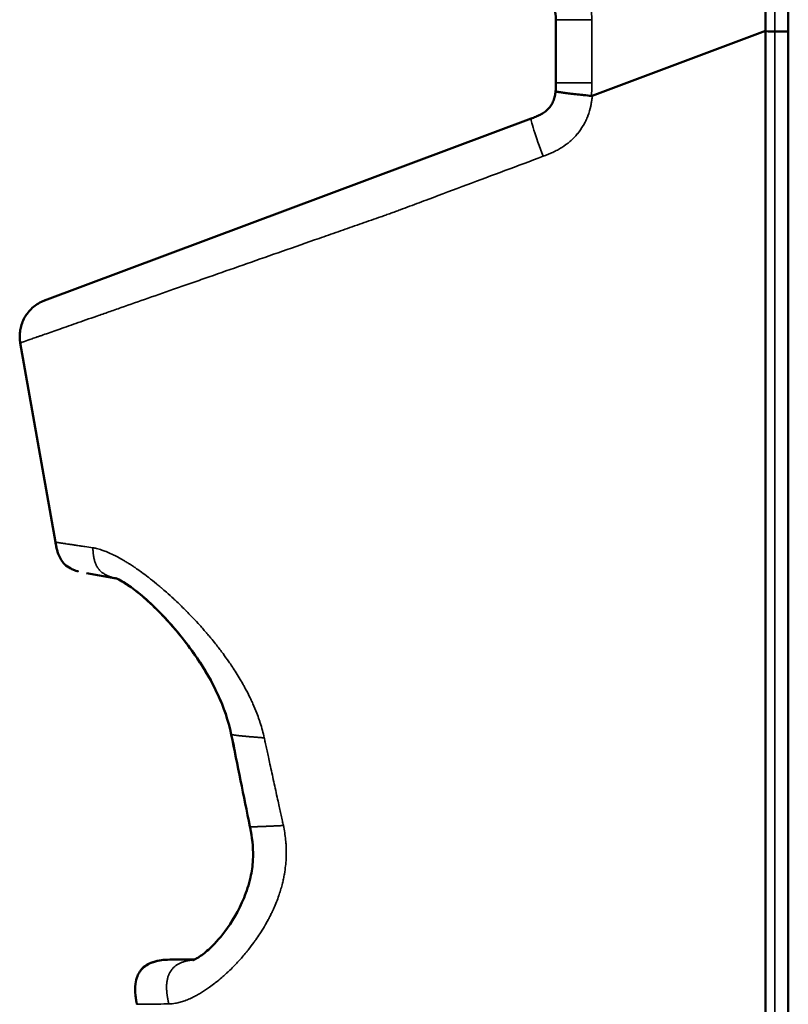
# Model space of a CAD drawing. Header units: millimetres. Extents: x -1904 to -581, y -1544 to 806.
# Tile 19 of 33: x -985 to -581, y -1178 to -661. Entities that reach past the tile are written whole.
import ezdxf

# ---------------------------------------------------------------- set-up
doc = ezdxf.new("R2010")
doc.units = ezdxf.units.MM
doc.layers.add('Visible (ANSI)', color=7, linetype='Continuous', lineweight=50)
doc.layers.add('Visible Narrow (ANSI)', color=7, linetype='Continuous', lineweight=35)

msp = doc.modelspace()

# ---------------------------------------------------------------- linework, layer by layer
at = {"layer": 'Visible (ANSI)'}
for p, q in [((-593.122, -667.32), (-593.122, -31.074)), ((-581.122, -31.074), (-581.122, -667.451)), ((-703.122, -694.442), (-703.122, -661.281)), ((-593.122, -667.189), (-684.026, -701.177)), ((-593.122, -1511.068), (-593.122, -667.32)), ((-581.122, -667.451), (-588.122, -667.451)), ((-581.122, -667.451), (-581.122, -1511.33)), ((-971.542, -808.674), (-716.118, -713.175)), ((-971.542, -808.674), (-971.145, -808.526)), ((-984.234, -830.881), (-984.234, -830.881)), ((-984.234, -830.881), (-965.792, -935.47)), ((-933.952, -954.446), (-949.564, -951.693)), ((-903.336, -1154.5), (-892.897, -1154.5))]:
    msp.add_line(p, q, dxfattribs=at)
for centre, major_axis, ratio, start_param, end_param in [((-588.122, -667.32), (5, 0), 0.0261859, 3.1415926, 4.712389), ((-960.977, -826.077), (-2.802, 7.493), 0.9999937, 5.0952223, 5.0952276)]:
    msp.add_ellipse(centre, major_axis=major_axis, ratio=ratio, start_param=start_param, end_param=end_param, dxfattribs=at)
for points, knots in [([(-703.122, -661.281), (-703.122, -659.326), (-703.416, -657.27), (-704.048, -655.267), (-704.651, -653.353), (-705.563, -651.489), (-706.739, -649.81), (-707.915, -648.13), (-709.354, -646.636), (-710.947, -645.414), (-712.613, -644.135), (-714.444, -643.156), (-716.282, -642.487)], [3.1415927, 3.1415927, 3.1415927, 3.1415927, 3.4539673, 3.4539673, 3.4539673, 3.7524576, 3.7524576, 3.7524576, 4.0509481, 4.0509481, 4.0509481, 4.3633231, 4.3633231, 4.3633231, 4.3633231]), ([(-703.271, -698.823), (-703.201, -698.098), (-703.162, -697.369), (-703.143, -696.639), (-703.123, -695.908), (-703.122, -695.175), (-703.122, -694.442)], [0.0207612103, 0.0207612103, 0.0207612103, 0.0207612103, 0.0229745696, 0.0229745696, 0.0229745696, 0.025187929, 0.025187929, 0.025187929, 0.025187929]), ([(-716.118, -713.175), (-715.305, -712.872), (-714.494, -712.567), (-713.697, -712.235), (-712.899, -711.902), (-712.115, -711.543), (-711.352, -711.139), (-710.589, -710.735), (-709.844, -710.285), (-709.142, -709.784), (-708.792, -709.534), (-708.451, -709.271), (-708.122, -708.993), (-707.793, -708.715), (-707.474, -708.421), (-707.173, -708.115), (-706.57, -707.503), (-706.036, -706.842), (-705.574, -706.127), (-705.112, -705.411), (-704.72, -704.634), (-704.406, -703.839), (-704.092, -703.043), (-703.851, -702.223), (-703.666, -701.384), (-703.481, -700.545), (-703.354, -699.686), (-703.271, -698.823)], [0, 0, 0, 0, 0.002599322, 0.002599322, 0.002599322, 0.005198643, 0.005198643, 0.005198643, 0.007797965, 0.007797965, 0.007797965, 0.009097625, 0.009097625, 0.009097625, 0.010397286, 0.010397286, 0.010397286, 0.012996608, 0.012996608, 0.012996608, 0.015595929, 0.015595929, 0.015595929, 0.018195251, 0.018195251, 0.018195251, 0.020794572, 0.020794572, 0.020794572, 0.020794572]), ([(-684.532, -701.249), (-685.798, -701.125), (-687.037, -701), (-688.249, -700.873), (-688.855, -700.81), (-689.454, -700.747), (-690.047, -700.683), (-690.639, -700.62), (-691.228, -700.555), (-691.799, -700.492), (-692.94, -700.365), (-694.018, -700.242), (-695.033, -700.121), (-695.54, -700.061), (-696.031, -700.001), (-696.507, -699.942), (-696.982, -699.884), (-697.436, -699.826), (-697.866, -699.77), (-698.725, -699.659), (-699.492, -699.555), (-700.166, -699.457), (-700.503, -699.408), (-700.818, -699.36), (-701.104, -699.315), (-701.39, -699.27), (-701.648, -699.227), (-701.878, -699.187), (-702.338, -699.106), (-702.687, -699.035), (-702.922, -698.974), (-703.04, -698.943), (-703.128, -698.915), (-703.186, -698.89), (-703.216, -698.877), (-703.237, -698.865), (-703.251, -698.854), (-703.258, -698.849), (-703.263, -698.843), (-703.267, -698.838), (-703.27, -698.833), (-703.271, -698.828), (-703.271, -698.823)], [0.000000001, 0.000000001, 0.000000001, 0.000000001, 0.003767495, 0.003767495, 0.003767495, 0.005651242, 0.005651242, 0.005651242, 0.007534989, 0.007534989, 0.007534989, 0.011302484, 0.011302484, 0.011302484, 0.013186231, 0.013186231, 0.013186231, 0.015069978, 0.015069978, 0.015069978, 0.018837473, 0.018837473, 0.018837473, 0.02072122, 0.02072122, 0.02072122, 0.022604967, 0.022604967, 0.022604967, 0.026372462, 0.026372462, 0.026372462, 0.028256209, 0.028256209, 0.028256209, 0.029198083, 0.029198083, 0.029198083, 0.02966902, 0.02966902, 0.02966902, 0.030139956, 0.030139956, 0.030139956, 0.030139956]), ([(-684.532, -701.249), (-684.448, -701.257), (-684.365, -701.255), (-684.194, -701.231), (-684.108, -701.208), (-684.026, -701.177)], [-0.05187344, -0.05187344, -0.05187344, -0.05187344, -0.026583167, -0.026583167, -0.000000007, -0.000000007, -0.000000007, -0.000000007]), ([(-984.234, -830.881), (-984.234, -830.881), (-984.234, -830.881), (-984.234, -830.881), (-984.234, -830.88), (-984.235, -830.874), (-984.236, -830.867), (-984.239, -830.852), (-984.24, -830.843), (-984.25, -830.787), (-984.258, -830.74), (-984.276, -830.631), (-984.286, -830.569), (-984.316, -830.381), (-984.334, -830.255), (-984.386, -829.879), (-984.416, -829.628), (-984.49, -828.875), (-984.521, -828.372), (-984.554, -826.907), (-984.507, -825.94), (-984.351, -824.667), (-984.305, -824.35), (-984.233, -823.93), (-984.214, -823.825), (-983.796, -821.596), (-983.039, -819.512), (-980.923, -815.737), (-979.534, -813.999), (-976.313, -811.098), (-974.44, -809.897), (-972.3, -808.975), (-972.15, -808.912), (-971.923, -808.821), (-971.847, -808.791), (-971.733, -808.747), (-971.694, -808.732), (-971.628, -808.707), (-971.599, -808.696), (-971.564, -808.683), (-971.558, -808.681), (-971.548, -808.677), (-971.545, -808.676), (-971.542, -808.675), (-971.542, -808.675), (-971.542, -808.675), (-971.542, -808.675), (-971.542, -808.674), (-971.542, -808.674), (-971.542, -808.674), (-971.542, -808.674), (-971.542, -808.674)], [0.0000041, 0.0000041, 0.0000041, 0.0000041, 0.0000187, 0.0000187, 0.0000812, 0.0000812, 0.0020812, 0.0020812, 0.0047541, 0.0047541, 0.0190101, 0.0190101, 0.0380182, 0.0380182, 0.0760217, 0.0760217, 0.1519286, 0.1519286, 0.3029472, 0.3029472, 0.5916584, 0.5916584, 0.687681, 0.687681, 0.7196806, 0.7196806, 1.3678886, 1.3678886, 2.0180645, 2.0180645, 2.6681694, 2.6681694, 2.7171237, 2.7171237, 2.7416142, 2.7416142, 2.7538612, 2.7538612, 2.7630464, 2.7630464, 2.7650463, 2.7650463, 2.7660463, 2.7660463, 2.7660619, 2.7660619, 2.7661059, 2.7661059, 2.7661687, 2.7661687, 2.7704051, 2.7704051, 2.7704051, 2.7704051]), ([(-965.792, -935.47), (-965.792, -935.47), (-965.792, -935.47), (-965.792, -935.47), (-965.792, -935.47), (-965.792, -935.47), (-965.792, -935.47), (-965.792, -935.47), (-965.792, -935.47), (-965.792, -935.47), (-965.792, -935.47), (-965.792, -935.47), (-965.792, -935.47), (-965.792, -935.47), (-965.792, -935.47), (-965.792, -935.47), (-965.792, -935.47), (-965.792, -935.47), (-965.792, -935.47), (-965.792, -935.47), (-965.792, -935.47), (-965.792, -935.47), (-965.792, -935.47), (-965.792, -935.47), (-965.792, -935.47), (-965.792, -935.47), (-965.792, -935.47), (-965.792, -935.47), (-965.792, -935.47), (-965.792, -935.47), (-965.792, -935.47)], [0.528152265, 0.528152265, 0.528152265, 0.528152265, 0.52943217, 0.52943217, 0.52943217, 0.53125, 0.53125, 0.53125, 0.533479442, 0.533479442, 0.533479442, 0.536246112, 0.536246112, 0.536246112, 0.538630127, 0.538630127, 0.538630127, 0.5390625, 0.5390625, 0.5390625, 0.540549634, 0.540549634, 0.540549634, 0.54227712, 0.54227712, 0.54227712, 0.543771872, 0.543771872, 0.543771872, 0.544018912, 0.544018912, 0.544018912, 0.544018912]), ([(-953.881, -950.78), (-953.881, -950.78), (-953.881, -950.78), (-953.881, -950.78), (-953.881, -950.78), (-953.881, -950.78), (-953.881, -950.78), (-953.882, -950.779), (-953.883, -950.779), (-953.885, -950.778), (-953.888, -950.778), (-953.9, -950.774), (-953.911, -950.771), (-953.933, -950.765), (-953.944, -950.762), (-954.02, -950.741), (-954.083, -950.723), (-954.231, -950.68), (-954.316, -950.655), (-954.85, -950.494), (-955.297, -950.345), (-956.397, -949.934), (-957.046, -949.651), (-958.892, -948.698), (-960.044, -947.892), (-961.674, -946.264), (-962.258, -945.524), (-963.589, -943.433), (-964.206, -941.984), (-964.818, -940.017), (-964.954, -939.523), (-965.118, -938.86), (-965.158, -938.694), (-965.292, -938.111), (-965.379, -937.694), (-965.506, -937.048), (-965.549, -936.82), (-965.654, -936.252), (-965.714, -935.91), (-965.779, -935.544), (-965.783, -935.519), (-965.788, -935.49), (-965.789, -935.484), (-965.791, -935.477), (-965.791, -935.474), (-965.792, -935.471), (-965.792, -935.471), (-965.792, -935.47), (-965.792, -935.47), (-965.792, -935.47), (-965.792, -935.47), (-965.792, -935.47)], [0, 0, 0, 0, 0.0000251, 0.0000251, 0.0000755, 0.0000755, 0.0001765, 0.0001765, 0.0003778, 0.0003778, 0.0011809, 0.0011809, 0.0043847, 0.0043847, 0.0081019, 0.0081019, 0.0279275, 0.0279275, 0.0543588, 0.0543588, 0.1954029, 0.1954029, 0.4068666, 0.4068666, 0.818702, 0.818702, 1.0981285, 1.0981285, 1.5623903, 1.5623903, 1.7160627, 1.7160627, 1.7672673, 1.7672673, 1.895296, 1.895296, 1.9647596, 1.9647596, 2.0690014, 2.0690014, 2.0764255, 2.0764255, 2.0780256, 2.0780256, 2.0788256, 2.0788256, 2.0789256, 2.0789256, 2.0789756, 2.0789756, 2.0790056, 2.0790056, 2.0790056, 2.0790056]), ([(-965.261, -938.239), (-965.334, -937.907), (-965.403, -937.573), (-965.568, -936.73), (-965.659, -936.22), (-965.76, -935.652), (-965.77, -935.596), (-965.782, -935.524), (-965.785, -935.508), (-965.788, -935.492), (-965.788, -935.491), (-965.788, -935.489), (-965.789, -935.489), (-965.789, -935.488), (-965.789, -935.487), (-965.789, -935.487), (-965.789, -935.487), (-965.789, -935.487), (-965.789, -935.487), (-965.789, -935.487), (-965.789, -935.487), (-965.789, -935.486), (-965.789, -935.487), (-965.789, -935.487), (-965.789, -935.487), (-965.789, -935.487), (-965.789, -935.487), (-965.789, -935.487), (-965.789, -935.487), (-965.789, -935.487), (-965.789, -935.487), (-965.789, -935.487), (-965.789, -935.487), (-965.789, -935.487), (-965.789, -935.487), (-965.789, -935.487), (-965.789, -935.487), (-965.758, -935.659), (-965.727, -935.836), (-965.665, -936.182), (-965.634, -936.355), (-965.508, -937.046), (-965.408, -937.563), (-965.213, -938.463), (-965.123, -938.848), (-964.952, -939.518), (-964.875, -939.804), (-964.789, -940.097), (-964.786, -940.107), (-964.783, -940.118), (-964.783, -940.119), (-964.782, -940.12), (-964.782, -940.121), (-964.782, -940.121), (-964.782, -940.121), (-964.782, -940.121), (-964.782, -940.121), (-964.782, -940.121), (-964.782, -940.121), (-964.782, -940.121)], [1.74859359, 1.74859359, 1.74859359, 1.74859359, 1.85068697, 1.85068697, 2.00631127, 2.00631127, 2.02355604, 2.02355604, 2.02824042, 2.02824042, 2.02857609, 2.02857609, 2.02878205, 2.02878205, 2.02888522, 2.02888522, 2.02893694, 2.02893694, 2.02896282, 2.02896282, 2.02898896, 2.02898896, 2.03116555, 2.03116555, 2.0574877, 2.0574877, 2.06242311, 2.06242311, 2.06283439, 2.06283439, 2.06304004, 2.06304004, 2.06309151, 2.06309151, 2.06310441, 2.06310441, 2.06314217, 2.06314217, 2.1162502, 2.1162502, 2.16889517, 2.16889517, 2.32685455, 2.32685455, 2.44532348, 2.44532348, 2.53417745, 2.53417745, 2.537162, 2.537162, 2.53757456, 2.53757456, 2.53767821, 2.53767821, 2.53770404, 2.53770404, 2.5377301, 2.5377301, 2.53774303, 2.53774303, 2.53774303, 2.53774303]), ([(-873.473, -1036.304), (-874.998, -1029.111), (-877.469, -1022.04), (-883.641, -1008.703), (-887.396, -1002.311), (-896.33, -989.08), (-901.722, -982.371), (-912.955, -970.08), (-918.975, -964.488), (-926.631, -958.641), (-928.873, -957.131), (-932.022, -955.31), (-933.162, -954.765), (-934.109, -954.381), (-934.31, -954.317), (-934.31, -954.317)], [0, 0, 0, 0, 2.2061982, 2.2061982, 4.4931361, 4.4931361, 7.3261981, 7.3261981, 10.4012006, 10.4012006, 11.7646736, 11.7646736, 12.7139488, 12.7139488, 13.1532218, 13.1532218, 13.1532218, 13.1532218]), ([(-873.47, -1036.322), (-875.001, -1029.094), (-877.487, -1021.989), (-883.683, -1008.627), (-887.44, -1002.239), (-896.381, -989.012), (-901.778, -982.304), (-913.016, -970.021), (-919.036, -964.435), (-926.683, -958.603), (-928.919, -957.102), (-932.055, -955.293), (-933.183, -954.756), (-933.87, -954.479), (-933.912, -954.462), (-933.952, -954.446)], [0.000026, 0.000026, 0.000026, 0.000026, 2.2169117, 2.2169117, 4.5036107, 4.5036107, 7.3382917, 7.3382917, 10.4137818, 10.4137818, 11.7761343, 11.7761343, 12.7230167, 12.7230167, 12.7891686, 12.7891686, 12.7891686, 12.7891686]), ([(-893.725, -1154.83), (-893.725, -1154.83), (-893.518, -1154.768), (-892.645, -1154.398), (-891.777, -1153.963), (-889.274, -1152.399), (-887.444, -1151.028), (-882.764, -1146.82), (-879.761, -1143.561), (-873.194, -1134.824), (-869.587, -1128.873), (-865.43, -1118.75), (-864.244, -1115.152), (-862.747, -1108.423), (-862.301, -1105.332), (-861.873, -1097.251), (-862.332, -1092.094), (-863.375, -1086.297), (-863.529, -1085.506), (-863.694, -1084.718)], [1.2898642, 1.2898642, 1.2898642, 1.2898642, 1.8604299, 1.8604299, 2.7729912, 2.7729912, 4.1302764, 4.1302764, 6.1064779, 6.1064779, 8.6270633, 8.6270633, 9.8772789, 9.8772789, 10.8536261, 10.8536261, 12.3804352, 12.3804352, 12.6219789, 12.6219789, 12.6219789, 12.6219789]), ([(-923.032, -1177.973), (-923.032, -1177.972), (-923.032, -1177.972), (-923.032, -1177.972), (-923.032, -1177.971), (-923.033, -1177.968), (-923.033, -1177.965), (-923.035, -1177.956), (-923.036, -1177.95), (-923.046, -1177.895), (-923.055, -1177.845), (-923.067, -1177.774), (-923.071, -1177.75), (-923.079, -1177.707), (-923.082, -1177.686), (-923.092, -1177.63), (-923.098, -1177.598), (-923.11, -1177.529), (-923.116, -1177.495), (-923.129, -1177.424), (-923.135, -1177.388), (-923.149, -1177.31), (-923.156, -1177.269), (-923.171, -1177.182), (-923.177, -1177.148), (-923.19, -1177.071), (-923.198, -1177.027), (-923.214, -1176.933), (-923.223, -1176.882), (-923.305, -1176.402), (-923.378, -1175.959), (-923.536, -1174.938), (-923.618, -1174.353), (-923.709, -1173.571), (-923.731, -1173.376), (-923.951, -1171.213), (-923.992, -1169.21), (-923.573, -1165.854), (-923.251, -1164.464), (-922.406, -1162.34), (-921.998, -1161.548), (-920.76, -1159.706), (-919.796, -1158.722), (-917.731, -1157.215), (-916.636, -1156.637), (-914.049, -1155.597), (-912.509, -1155.203), (-908.7, -1154.575), (-906.393, -1154.505), (-903.961, -1154.5), (-903.82, -1154.5), (-903.625, -1154.5), (-903.572, -1154.5), (-903.495, -1154.5), (-903.47, -1154.5), (-903.443, -1154.5), (-903.44, -1154.5), (-903.434, -1154.5), (-903.431, -1154.5), (-903.425, -1154.5), (-903.422, -1154.5), (-903.417, -1154.5), (-903.416, -1154.5), (-903.409, -1154.5), (-903.404, -1154.5), (-903.346, -1154.5), (-903.368, -1154.5), (-903.362, -1154.5), (-903.355, -1154.5), (-903.354, -1154.5)], [0, 0, 0, 0, 0.0000576, 0.0000576, 0.0001729, 0.0001729, 0.001095, 0.001095, 0.0029391, 0.0029391, 0.0178705, 0.0178705, 0.0252965, 0.0252965, 0.0327136, 0.0327136, 0.0475791, 0.0475791, 0.0697602, 0.0697602, 0.0992667, 0.0992667, 0.129063, 0.129063, 0.1439851, 0.1439851, 0.1588858, 0.1588858, 0.1746016, 0.1746016, 0.3074605, 0.3074605, 0.4845335, 0.4845335, 0.5435484, 0.5435484, 1.1367676, 1.1367676, 1.5580768, 1.5580768, 1.8224694, 1.8224694, 2.2237094, 2.2237094, 2.5893117, 2.5893117, 3.0603107, 3.0603107, 3.7475681, 3.7475681, 3.7899661, 3.7899661, 3.8058657, 3.8058657, 3.8132465, 3.8132465, 3.8141696, 3.8141696, 3.8150927, 3.8150927, 3.8160159, 3.8160159, 3.816477, 3.816477, 3.8183613, 3.8183613, 3.8404748, 3.8404748, 3.8552331, 3.8552331, 3.8552331, 3.8552331]), ([(-921.2, -1160.389), (-920.543, -1159.507), (-919.75, -1158.715), (-917.908, -1157.324), (-916.826, -1156.733), (-914.29, -1155.675), (-912.789, -1155.271), (-909.88, -1154.754), (-908.459, -1154.621), (-907.04, -1154.558)], [4.9600662, 4.9600662, 4.9600662, 4.9600662, 5.2885915, 5.2885915, 5.6525681, 5.6525681, 6.1130975, 6.1130975, 6.5392843, 6.5392843, 6.5392843, 6.5392843])]:
    msp.add_open_spline(points, degree=3, knots=knots, dxfattribs=at)
for points, degree in [([(-863.694, -1084.718), (-866.998, -1068.589), (-870.186, -1052.437), (-873.473, -1036.304)], 3), ([(-863.693, -1084.725), (-866.996, -1068.6), (-870.184, -1052.451), (-873.47, -1036.322)], 3), ([(-863.694, -1084.718), (-863.694, -1084.718), (-863.694, -1084.718), (-863.694, -1084.718), (-863.694, -1084.718), (-863.694, -1084.718)], 5), ([(-863.693, -1084.725), (-863.693, -1084.725), (-863.693, -1084.725), (-863.693, -1084.725), (-863.693, -1084.725), (-863.693, -1084.725)], 5)]:
    msp.add_open_spline(points, degree=degree, dxfattribs=at)
at = {"layer": 'Visible Narrow (ANSI)'}
for p, q in [((-588.122, -31.074), (-588.122, -667.451)), ((-684.239, -661.281), (-703.122, -661.281)), ((-684.239, -661.281), (-684.239, -694.442)), ((-588.122, -667.451), (-588.122, -1511.33)), ((-703.122, -694.442), (-684.239, -694.442)), ((-883.366, -986.84), (-883.366, -986.84))]:
    msp.add_line(p, q, dxfattribs=at)
for centre, major_axis, ratio, start_param, end_param in [((-709.114, -731.909), (-7.004, 18.733), 0.0525643, 0, 1.608322), ((-937.435, -817.275), (-2.802, 7.493), 0.860503, 5.0260817, 5.0260839)]:
    msp.add_ellipse(centre, major_axis=major_axis, ratio=ratio, start_param=start_param, end_param=end_param, dxfattribs=at)
for points, degree, knots in [([(-710.559, -623.693), (-706.731, -625.086), (-703.12, -627.068), (-699.889, -629.547), (-696.658, -632.026), (-693.809, -635.002), (-691.473, -638.338), (-689.137, -641.674), (-687.315, -645.369), (-686.091, -649.253), (-684.866, -653.137), (-684.239, -657.208), (-684.239, -661.281)], 3, [1.9198622, 1.9198622, 1.9198622, 1.9198622, 2.2252948, 2.2252948, 2.2252948, 2.5307274, 2.5307274, 2.5307274, 2.83616, 2.83616, 2.83616, 3.1415927, 3.1415927, 3.1415927, 3.1415927]), ([(-684.239, -694.442), (-684.239, -695.02), (-684.24, -695.597), (-684.247, -696.175), (-684.255, -696.733), (-684.268, -697.292), (-684.289, -697.85), (-684.29, -697.867), (-684.29, -697.885), (-684.291, -697.903), (-684.335, -699.02), (-684.412, -700.135), (-684.532, -701.249)], 3, [0, 0, 0, 0, 0.0017314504, 0.0017314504, 0.0017314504, 0.003406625, 0.003406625, 0.003406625, 0.0034597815, 0.0034597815, 0.0034597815, 0.0068132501, 0.0068132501, 0.0068132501, 0.0068132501]), ([(-684.026, -701.177), (-684.094, -702.007), (-684.185, -702.836), (-684.301, -703.662), (-684.312, -703.747), (-684.324, -703.831), (-684.337, -703.915), (-684.458, -704.746), (-684.604, -705.572), (-684.776, -706.388), (-684.792, -706.466), (-684.809, -706.543), (-684.825, -706.621), (-685.198, -708.339), (-685.685, -710.021), (-686.298, -711.662), (-686.322, -711.726), (-686.346, -711.789), (-686.37, -711.852), (-686.672, -712.645), (-687.003, -713.428), (-687.366, -714.202), (-687.393, -714.258), (-687.42, -714.315), (-687.446, -714.371), (-687.644, -714.785), (-687.851, -715.197), (-688.065, -715.603), (-688.253, -715.959), (-688.447, -716.31), (-688.647, -716.656), (-688.675, -716.705), (-688.704, -716.754), (-688.732, -716.803), (-689.63, -718.341), (-690.646, -719.79), (-691.777, -721.153), (-691.806, -721.187), (-691.835, -721.222), (-691.864, -721.256), (-692.422, -721.923), (-693.008, -722.568), (-693.621, -723.192), (-693.649, -723.221), (-693.677, -723.249), (-693.705, -723.277), (-694.325, -723.904), (-694.976, -724.511), (-695.64, -725.085), (-695.666, -725.107), (-695.691, -725.129), (-695.717, -725.151), (-697.083, -726.324), (-698.52, -727.375), (-700.019, -728.322), (-700.037, -728.334), (-700.056, -728.346), (-700.074, -728.358), (-700.82, -728.827), (-701.58, -729.27), (-702.354, -729.69), (-703.148, -730.12), (-703.956, -730.525), (-704.777, -730.908), (-704.787, -730.912), (-704.797, -730.917), (-704.807, -730.922), (-705.619, -731.299), (-706.443, -731.655), (-707.277, -731.993), (-707.282, -731.995), (-707.288, -731.997), (-707.293, -731.999), (-707.71, -732.168), (-708.13, -732.333), (-708.551, -732.495), (-708.978, -732.659), (-709.406, -732.819), (-709.835, -732.98)], 3, [-0.000000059, -0.000000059, -0.000000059, -0.000000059, 0.002504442, 0.002504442, 0.002504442, 0.00276087, 0.00276087, 0.00276087, 0.005281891, 0.005281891, 0.005281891, 0.005521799, 0.005521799, 0.005521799, 0.010838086, 0.010838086, 0.010838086, 0.011043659, 0.011043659, 0.011043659, 0.013616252, 0.013616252, 0.013616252, 0.013804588, 0.013804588, 0.013804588, 0.015185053, 0.015185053, 0.015185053, 0.016394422, 0.016394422, 0.016394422, 0.016565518, 0.016565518, 0.016565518, 0.021950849, 0.021950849, 0.021950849, 0.022087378, 0.022087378, 0.022087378, 0.024729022, 0.024729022, 0.024729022, 0.024848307, 0.024848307, 0.024848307, 0.027507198, 0.027507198, 0.027507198, 0.027609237, 0.027609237, 0.027609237, 0.033063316, 0.033063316, 0.033063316, 0.033131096, 0.033131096, 0.033131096, 0.035841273, 0.035841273, 0.035841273, 0.03861917, 0.03861917, 0.03861917, 0.038652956, 0.038652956, 0.038652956, 0.041397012, 0.041397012, 0.041397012, 0.041413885, 0.041413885, 0.041413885, 0.042785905, 0.042785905, 0.042785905, 0.044174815, 0.044174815, 0.044174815, 0.044174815]), ([(-709.835, -732.98), (-723.177, -737.971), (-736.519, -742.963), (-756.532, -750.452), (-763.203, -752.948), (-773.209, -756.692), (-778.212, -758.565), (-784.049, -760.749), (-786.968, -761.841), (-788.583, -762.446), (-789.365, -762.739), (-789.782, -762.895), (-789.834, -762.915), (-789.886, -762.934)], 3, [0.12478614, 0.12478614, 0.12478614, 0.12478614, 0.167581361, 0.167581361, 0.188978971, 0.188978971, 0.199677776, 0.205027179, 0.20770188, 0.209039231, 0.210209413, 0.210209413, 0.210376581, 0.210376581, 0.210376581, 0.210376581]), ([(-789.886, -762.934), (-790.306, -763.081), (-790.729, -763.229), (-791.572, -763.523), (-792.835, -763.965), (-795.779, -764.994), (-798.296, -765.874), (-803.322, -767.631), (-806.661, -768.799), (-813.317, -771.126), (-816.633, -772.285), (-821.591, -774.018), (-823.243, -774.595), (-826.531, -775.745), (-828.168, -776.317), (-836.31, -779.164), (-842.698, -781.397), (-855.225, -785.776), (-861.365, -787.922), (-873.398, -792.128), (-879.291, -794.187), (-886.498, -796.706), (-887.934, -797.208), (-890.774, -798.201), (-892.181, -798.692), (-896.358, -800.152), (-899.088, -801.106), (-907.113, -803.911), (-912.245, -805.705), (-922.079, -809.143), (-926.781, -810.787), (-933.506, -813.138), (-935.693, -813.902), (-938.889, -815.02), (-939.941, -815.388), (-942.006, -816.11), (-943.021, -816.464), (-948.001, -818.206), (-951.696, -819.498), (-958.521, -821.885), (-961.651, -822.979), (-967.344, -824.971), (-969.907, -825.868), (-972.746, -826.861), (-973.295, -827.053), (-974.351, -827.422), (-974.858, -827.6), (-976.318, -828.111), (-977.211, -828.423), (-979.649, -829.276), (-980.954, -829.733), (-982.932, -830.425), (-983.604, -830.66), (-984.128, -830.844), (-984.221, -830.877), (-984.233, -830.881), (-984.234, -830.881), (-984.234, -830.881)], 3, [-0.00000006, -0.00000006, -0.00000006, -0.00000006, 0.00133702, 0.00133702, 0.00267409, 0.00534825, 0.01069656, 0.01069656, 0.02139318, 0.02139318, 0.03208979, 0.03208979, 0.0374381, 0.0374381, 0.04278641, 0.04278641, 0.06417965, 0.06417965, 0.08557288, 0.08557288, 0.10696612, 0.10696612, 0.11231442, 0.11231442, 0.11766273, 0.11766273, 0.12835935, 0.12835935, 0.14975259, 0.14975259, 0.17114582, 0.17114582, 0.18184244, 0.18184244, 0.18719075, 0.18719075, 0.19253906, 0.19253906, 0.21393229, 0.21393229, 0.23532553, 0.23532553, 0.25671876, 0.25671876, 0.26206707, 0.26206707, 0.26741538, 0.26741538, 0.278112, 0.278112, 0.29950523, 0.29950523, 0.32089847, 0.32089847, 0.33159508, 0.33159508, 0.33232085, 0.33232085, 0.33232085, 0.33232085]), ([(-965.792, -935.47), (-965.792, -935.47), (-965.792, -935.471), (-965.792, -935.471), (-965.792, -935.471), (-965.792, -935.471), (-965.791, -935.471), (-965.791, -935.471), (-965.791, -935.471), (-965.791, -935.471), (-965.791, -935.47), (-965.79, -935.47), (-965.79, -935.47), (-965.79, -935.47), (-965.789, -935.47), (-965.789, -935.47), (-965.789, -935.47), (-965.788, -935.47), (-965.788, -935.47), (-965.788, -935.47), (-965.788, -935.47), (-965.788, -935.47), (-965.788, -935.47), (-965.787, -935.47), (-965.787, -935.47), (-965.787, -935.47), (-965.787, -935.47), (-965.787, -935.47), (-965.787, -935.47), (-965.787, -935.47), (-965.787, -935.47), (-965.787, -935.47), (-965.787, -935.47), (-965.787, -935.47), (-965.786, -935.47), (-965.784, -935.471), (-965.782, -935.471), (-965.779, -935.471), (-965.776, -935.472), (-965.772, -935.472), (-965.765, -935.473), (-965.757, -935.475), (-965.746, -935.476), (-965.731, -935.479), (-965.713, -935.481), (-965.691, -935.485), (-965.678, -935.487), (-965.664, -935.489), (-965.648, -935.491), (-965.632, -935.493), (-965.615, -935.496), (-965.596, -935.499), (-965.56, -935.504), (-965.518, -935.511), (-965.471, -935.518), (-965.439, -935.522), (-965.404, -935.528), (-965.367, -935.533), (-965.35, -935.536), (-965.333, -935.538), (-965.315, -935.541), (-965.296, -935.544), (-965.276, -935.547), (-965.256, -935.55), (-965.155, -935.565), (-965.039, -935.582), (-964.91, -935.602), (-964.754, -935.625), (-964.578, -935.652), (-964.381, -935.681), (-964.283, -935.696), (-964.18, -935.712), (-964.072, -935.728), (-963.89, -935.755), (-963.694, -935.785), (-963.484, -935.816), (-963.379, -935.832), (-963.271, -935.848), (-963.159, -935.865), (-962.991, -935.89), (-962.814, -935.917), (-962.63, -935.944), (-962.537, -935.958), (-962.443, -935.972), (-962.346, -935.987), (-962.298, -935.994), (-962.25, -936.001), (-962.2, -936.009), (-962.176, -936.012), (-962.151, -936.016), (-962.126, -936.02), (-962.101, -936.024), (-962.076, -936.027), (-962.051, -936.031), (-961.515, -936.112), (-960.921, -936.201), (-960.268, -936.299), (-959.745, -936.378), (-959.185, -936.462), (-958.585, -936.552), (-957.986, -936.642), (-957.348, -936.738), (-956.672, -936.839), (-956.356, -936.887), (-956.032, -936.935), (-955.7, -936.985), (-955.502, -937.015), (-955.3, -937.045), (-955.095, -937.076), (-954.37, -937.184), (-953.607, -937.299), (-952.806, -937.419), (-952.01, -937.538), (-951.176, -937.663), (-950.304, -937.793), (-949.003, -937.988), (-947.619, -938.195), (-946.15, -938.415)], 3, [0.54401891, 0.54401891, 0.54401891, 0.54401891, 0.54540304, 0.54540304, 0.54540304, 0.546875, 0.546875, 0.546875, 0.5477174, 0.5477174, 0.5477174, 0.55224572, 0.55224572, 0.55224572, 0.5546875, 0.5546875, 0.5546875, 0.55859375, 0.55859375, 0.55859375, 0.56054688, 0.56054688, 0.56054688, 0.56152344, 0.56152344, 0.56152344, 0.56201172, 0.56201172, 0.56201172, 0.56246948, 0.56246948, 0.56246948, 0.56268724, 0.56268724, 0.56268724, 0.5656357, 0.5656357, 0.5656357, 0.56981509, 0.56981509, 0.56981509, 0.57712447, 0.57712447, 0.57712447, 0.58755543, 0.58755543, 0.58755543, 0.59375, 0.59375, 0.59375, 0.60005406, 0.60005406, 0.60005406, 0.61253487, 0.61253487, 0.61253487, 0.62109375, 0.62109375, 0.62109375, 0.625, 0.625, 0.625, 0.62917561, 0.62917561, 0.62917561, 0.65003659, 0.65003659, 0.65003659, 0.67504084, 0.67504084, 0.67504084, 0.6875, 0.6875, 0.6875, 0.70835365, 0.70835365, 0.70835365, 0.71875, 0.71875, 0.71875, 0.734375, 0.734375, 0.734375, 0.7421875, 0.7421875, 0.7421875, 0.74609375, 0.74609375, 0.74609375, 0.74804688, 0.74804688, 0.74804688, 0.75, 0.75, 0.75, 0.79208309, 0.79208309, 0.79208309, 0.82573613, 0.82573613, 0.82573613, 0.85930238, 0.85930238, 0.85930238, 0.875, 0.875, 0.875, 0.88437804, 0.88437804, 0.88437804, 0.9176294, 0.9176294, 0.9176294, 0.9506918, 0.9506918, 0.9506918, 1, 1, 1, 1]), ([(-934.109, -954.387), (-936.047, -953.971), (-937.994, -953.413), (-942.277, -951.504), (-944.907, -948.14), (-945.898, -943.33), (-946.025, -940.875), (-946.15, -938.415)], 5, [0.10071821, 0.10071821, 0.10071821, 0.10071821, 0.10071821, 0.10071821, 0.5, 0.5, 1, 1, 1, 1, 1, 1]), ([(-946.15, -938.415), (-945.515, -938.51), (-944.86, -938.637), (-944.183, -938.796), (-943.296, -939.005), (-942.37, -939.269), (-941.41, -939.588), (-940.707, -939.822), (-939.985, -940.085), (-939.243, -940.379), (-938.276, -940.761), (-937.276, -941.194), (-936.244, -941.678), (-936.238, -941.68), (-936.233, -941.683), (-936.228, -941.685), (-936.103, -941.744), (-935.978, -941.803), (-935.853, -941.863), (-935.79, -941.893), (-935.727, -941.923), (-935.664, -941.953), (-935.609, -941.98), (-935.554, -942.006), (-935.499, -942.033), (-935.491, -942.037), (-935.482, -942.041), (-935.475, -942.045), (-934.963, -942.294), (-934.443, -942.554), (-933.916, -942.827), (-932.877, -943.365), (-931.809, -943.95), (-930.715, -944.582), (-930.345, -944.796), (-929.972, -945.014), (-929.596, -945.239), (-929.286, -945.423), (-928.974, -945.612), (-928.66, -945.804), (-928.108, -946.141), (-927.551, -946.489), (-926.986, -946.849), (-926.807, -946.963), (-926.628, -947.078), (-926.447, -947.195), (-926.065, -947.441), (-925.68, -947.693), (-925.292, -947.95), (-925.136, -948.054), (-924.979, -948.158), (-924.822, -948.263), (-924.548, -948.446), (-924.273, -948.632), (-923.997, -948.82), (-923.858, -948.914), (-923.72, -949.009), (-923.581, -949.104), (-923.451, -949.194), (-923.32, -949.284), (-923.189, -949.374), (-923.18, -949.38), (-923.171, -949.387), (-923.163, -949.392), (-922.316, -949.979), (-921.459, -950.587), (-920.592, -951.216), (-919.458, -952.04), (-918.308, -952.9), (-917.141, -953.799), (-917.041, -953.876), (-916.94, -953.954), (-916.839, -954.031), (-915.513, -955.058), (-914.165, -956.132), (-912.797, -957.256), (-912.49, -957.508), (-912.182, -957.763), (-911.873, -958.02), (-911.592, -958.254), (-911.31, -958.49), (-911.028, -958.728), (-910.886, -958.847), (-910.745, -958.967), (-910.603, -959.087), (-910.479, -959.192), (-910.355, -959.297), (-910.231, -959.403), (-910.213, -959.418), (-910.194, -959.434), (-910.177, -959.449), (-909.305, -960.192), (-908.429, -960.952), (-907.551, -961.727), (-906.251, -962.874), (-904.946, -964.056), (-903.635, -965.273), (-903.477, -965.419), (-903.32, -965.566), (-903.162, -965.714), (-901.994, -966.805), (-900.822, -967.924), (-899.647, -969.072), (-898.84, -969.861), (-898.031, -970.663), (-897.221, -971.479), (-897.152, -971.549), (-897.082, -971.62), (-897.013, -971.689), (-896.135, -972.577), (-895.259, -973.477), (-894.389, -974.386), (-893.229, -975.599), (-892.08, -976.829), (-890.938, -978.079), (-890.799, -978.232), (-890.659, -978.385), (-890.52, -978.538), (-889.238, -979.95), (-887.968, -981.386), (-886.712, -982.848), (-886.4, -983.21), (-886.089, -983.574), (-885.779, -983.94), (-885.519, -984.246), (-885.26, -984.554), (-885.001, -984.863), (-884.872, -985.017), (-884.743, -985.172), (-884.614, -985.326), (-884.55, -985.404), (-884.485, -985.481), (-884.421, -985.559), (-884.388, -985.598), (-884.356, -985.637), (-884.324, -985.675), (-884.292, -985.714), (-884.261, -985.752), (-884.227, -985.792), (-883.402, -986.79), (-882.588, -987.793), (-881.786, -988.8), (-880.534, -990.374), (-879.313, -991.96), (-878.123, -993.558), (-878.023, -993.693), (-877.923, -993.828), (-877.823, -993.963), (-876.776, -995.376), (-875.755, -996.8), (-874.76, -998.233), (-874.233, -998.991), (-873.713, -999.753), (-873.202, -1000.517), (-873.089, -1000.684), (-872.978, -1000.852), (-872.866, -1001.02), (-872.81, -1001.104), (-872.755, -1001.188), (-872.699, -1001.272), (-872.651, -1001.345), (-872.602, -1001.419), (-872.554, -1001.492), (-872.547, -1001.503), (-872.54, -1001.512), (-872.533, -1001.524), (-871.792, -1002.648), (-871.073, -1003.77), (-870.374, -1004.894), (-869.658, -1006.045), (-868.963, -1007.198), (-868.291, -1008.349), (-867.913, -1008.996), (-867.542, -1009.643), (-867.179, -1010.291), (-866.884, -1010.814), (-866.595, -1011.338), (-866.31, -1011.862), (-865.445, -1013.451), (-864.624, -1015.04), (-863.848, -1016.629), (-863.459, -1017.424), (-863.081, -1018.22), (-862.715, -1019.015), (-862.71, -1019.027), (-862.705, -1019.037), (-862.699, -1019.05), (-862.512, -1019.457), (-862.328, -1019.864), (-862.147, -1020.27), (-861.409, -1021.927), (-860.724, -1023.577), (-860.091, -1025.22), (-859.647, -1026.375), (-859.229, -1027.527), (-858.837, -1028.675), (-858.653, -1029.214), (-858.475, -1029.751), (-858.303, -1030.288), (-857.457, -1032.925), (-856.752, -1035.543), (-856.189, -1038.141)], 3, [0, 0, 0, 0, 0.0258599, 0.0258599, 0.0258599, 0.0597708, 0.0597708, 0.0597708, 0.0846247, 0.0846247, 0.0846247, 0.1170239, 0.1170239, 0.1170239, 0.1171875, 0.1171875, 0.1171875, 0.1210938, 0.1210938, 0.1210938, 0.1230469, 0.1230469, 0.1230469, 0.1247559, 0.1247559, 0.1247559, 0.125, 0.125, 0.125, 0.1421644, 0.1421644, 0.1421644, 0.176046, 0.176046, 0.176046, 0.1875, 0.1875, 0.1875, 0.1969367, 0.1969367, 0.1969367, 0.2134984, 0.2134984, 0.2134984, 0.21875, 0.21875, 0.21875, 0.2298897, 0.2298897, 0.2298897, 0.234375, 0.234375, 0.234375, 0.2421875, 0.2421875, 0.2421875, 0.2460938, 0.2460938, 0.2460938, 0.2497559, 0.2497559, 0.2497559, 0.25, 0.25, 0.25, 0.2758295, 0.2758295, 0.2758295, 0.309595, 0.309595, 0.309595, 0.3125, 0.3125, 0.3125, 0.3507867, 0.3507867, 0.3507867, 0.359375, 0.359375, 0.359375, 0.3671875, 0.3671875, 0.3671875, 0.3710938, 0.3710938, 0.3710938, 0.3745117, 0.3745117, 0.3745117, 0.375, 0.375, 0.375, 0.4002088, 0.4002088, 0.4002088, 0.4375, 0.4375, 0.4375, 0.441989, 0.441989, 0.441989, 0.4752052, 0.4752052, 0.4752052, 0.4980469, 0.4980469, 0.4980469, 0.5, 0.5, 0.5, 0.5250321, 0.5250321, 0.5250321, 0.5584206, 0.5584206, 0.5584206, 0.5625, 0.5625, 0.5625, 0.6000586, 0.6000586, 0.6000586, 0.609375, 0.609375, 0.609375, 0.6171875, 0.6171875, 0.6171875, 0.6210937, 0.6210937, 0.6210937, 0.6230469, 0.6230469, 0.6230469, 0.6240234, 0.6240234, 0.6240234, 0.625, 0.625, 0.625, 0.6493973, 0.6493973, 0.6493973, 0.6875, 0.6875, 0.6875, 0.6907092, 0.6907092, 0.6907092, 0.7243732, 0.7243732, 0.7243732, 0.7421875, 0.7421875, 0.7421875, 0.7460937, 0.7460937, 0.7460937, 0.7480469, 0.7480469, 0.7480469, 0.7497559, 0.7497559, 0.7497559, 0.75, 0.75, 0.75, 0.7740428, 0.7740428, 0.7740428, 0.7986522, 0.7986522, 0.7986522, 0.8125, 0.8125, 0.8125, 0.8237075, 0.8237075, 0.8237075, 0.85772, 0.85772, 0.85772, 0.8747559, 0.8747559, 0.8747559, 0.875, 0.875, 0.875, 0.8828683, 0.8828683, 0.8828683, 0.914947, 0.914947, 0.914947, 0.9375, 0.9375, 0.9375, 0.948073, 0.948073, 0.948073, 1, 1, 1, 1]), ([(-856.189, -1038.141), (-856.022, -1038.909), (-855.856, -1039.676), (-855.69, -1040.442), (-855.579, -1040.954), (-855.468, -1041.465), (-855.357, -1041.976), (-855.246, -1042.488), (-855.135, -1042.999), (-855.024, -1043.51), (-854.913, -1044.022), (-854.802, -1044.533), (-854.691, -1045.044), (-854.468, -1046.068), (-854.246, -1047.09), (-854.024, -1048.112), (-853.746, -1049.392), (-853.468, -1050.67), (-853.191, -1051.946), (-852.857, -1053.482), (-852.523, -1055.016), (-852.19, -1056.548), (-851.855, -1058.084), (-851.521, -1059.617), (-851.188, -1061.149), (-850.853, -1062.685), (-850.519, -1064.218), (-850.185, -1065.75), (-849.85, -1067.286), (-849.515, -1068.819), (-849.181, -1070.35), (-848.901, -1071.63), (-848.622, -1072.908), (-848.344, -1074.184), (-848.12, -1075.208), (-847.896, -1076.23), (-847.673, -1077.251), (-847.561, -1077.763), (-847.45, -1078.274), (-847.338, -1078.785), (-847.226, -1079.296), (-847.114, -1079.807), (-847.003, -1080.318), (-846.891, -1080.83), (-846.779, -1081.341), (-846.667, -1081.852), (-846.499, -1082.619), (-846.331, -1083.386), (-846.164, -1084.152)], 3, [0, 0, 0, 0, 0.0492561, 0.0492561, 0.0492561, 0.0821358, 0.0821358, 0.0821358, 0.1150494, 0.1150494, 0.1150494, 0.147997, 0.147997, 0.147997, 0.2139947, 0.2139947, 0.2139947, 0.2966851, 0.2966851, 0.2966851, 0.3961995, 0.3961995, 0.3961995, 0.4960284, 0.4960284, 0.4960284, 0.5961749, 0.5961749, 0.5961749, 0.6966422, 0.6966422, 0.6966422, 0.7806122, 0.7806122, 0.7806122, 0.8479513, 0.8479513, 0.8479513, 0.8816756, 0.8816756, 0.8816756, 0.9154366, 0.9154366, 0.9154366, 0.9492343, 0.9492343, 0.9492343, 1, 1, 1, 1]), ([(-846.164, -1084.152), (-845.89, -1085.401), (-845.652, -1086.654), (-845.451, -1087.904), (-845.25, -1089.157), (-845.086, -1090.407), (-844.958, -1091.657), (-844.898, -1092.24), (-844.847, -1092.822), (-844.803, -1093.404), (-844.753, -1094.069), (-844.713, -1094.733), (-844.683, -1095.397), (-844.647, -1096.226), (-844.626, -1097.054), (-844.621, -1097.882), (-844.614, -1099.122), (-844.642, -1100.361), (-844.706, -1101.599), (-844.723, -1101.942), (-844.744, -1102.285), (-844.767, -1102.627), (-844.827, -1103.52), (-844.905, -1104.411), (-845.002, -1105.301), (-845.157, -1106.735), (-845.359, -1108.166), (-845.609, -1109.6), (-845.751, -1110.417), (-845.908, -1111.234), (-846.08, -1112.047), (-846.25, -1112.852), (-846.434, -1113.656), (-846.633, -1114.459), (-846.878, -1115.447), (-847.144, -1116.433), (-847.432, -1117.418), (-847.716, -1118.389), (-848.021, -1119.359), (-848.346, -1120.327), (-848.378, -1120.421), (-848.41, -1120.515), (-848.442, -1120.609), (-848.458, -1120.657), (-848.474, -1120.704), (-848.49, -1120.751), (-848.498, -1120.774), (-848.506, -1120.798), (-848.514, -1120.821), (-848.523, -1120.845), (-848.531, -1120.871), (-848.539, -1120.892), (-848.93, -1122.028), (-849.349, -1123.159), (-849.794, -1124.285), (-850.233, -1125.395), (-850.698, -1126.5), (-851.188, -1127.599), (-851.408, -1128.093), (-851.632, -1128.585), (-851.862, -1129.077), (-852.137, -1129.666), (-852.42, -1130.252), (-852.709, -1130.838), (-853.082, -1131.592), (-853.466, -1132.345), (-853.862, -1133.093), (-854.022, -1133.396), (-854.184, -1133.698), (-854.347, -1133.999), (-854.543, -1134.361), (-854.742, -1134.721), (-854.943, -1135.081), (-855.127, -1135.411), (-855.314, -1135.741), (-855.503, -1136.07), (-855.597, -1136.234), (-855.692, -1136.399), (-855.788, -1136.563), (-855.835, -1136.645), (-855.883, -1136.727), (-855.931, -1136.809), (-855.967, -1136.87), (-856.003, -1136.932), (-856.04, -1136.993), (-856.052, -1137.014), (-856.065, -1137.036), (-856.076, -1137.055), (-856.854, -1138.375), (-857.661, -1139.676), (-858.496, -1140.957), (-859.188, -1142.02), (-859.899, -1143.069), (-860.627, -1144.105), (-860.974, -1144.598), (-861.325, -1145.089), (-861.68, -1145.577), (-862.558, -1146.782), (-863.459, -1147.968), (-864.382, -1149.134), (-864.59, -1149.398), (-864.8, -1149.661), (-865.011, -1149.923), (-865.019, -1149.932), (-865.026, -1149.941), (-865.034, -1149.95), (-865.143, -1150.086), (-865.252, -1150.221), (-865.362, -1150.356), (-865.417, -1150.423), (-865.472, -1150.491), (-865.527, -1150.558), (-865.555, -1150.592), (-865.582, -1150.625), (-865.61, -1150.659), (-865.637, -1150.693), (-865.666, -1150.727), (-865.693, -1150.76), (-866.377, -1151.592), (-867.067, -1152.409), (-867.764, -1153.209), (-868.345, -1153.877), (-868.931, -1154.533), (-869.519, -1155.178), (-869.984, -1155.688), (-870.451, -1156.19), (-870.92, -1156.686), (-870.927, -1156.693), (-870.934, -1156.7), (-870.941, -1156.707), (-871.417, -1157.209), (-871.895, -1157.705), (-872.375, -1158.193), (-873.208, -1159.041), (-874.047, -1159.866), (-874.891, -1160.67), (-875.256, -1161.017), (-875.621, -1161.36), (-875.987, -1161.699), (-876.101, -1161.804), (-876.216, -1161.91), (-876.329, -1162.014), (-877.049, -1162.674), (-877.767, -1163.314), (-878.483, -1163.934), (-879.57, -1164.874), (-880.651, -1165.768), (-881.727, -1166.616), (-881.838, -1166.704), (-881.949, -1166.791), (-882.06, -1166.878), (-883.013, -1167.622), (-883.962, -1168.331), (-884.904, -1169.003), (-885.586, -1169.49), (-886.265, -1169.958), (-886.941, -1170.407), (-886.968, -1170.426), (-886.995, -1170.443), (-887.023, -1170.462), (-887.732, -1170.931), (-888.433, -1171.377), (-889.128, -1171.801), (-889.829, -1172.23), (-890.525, -1172.636), (-891.213, -1173.018), (-891.563, -1173.213), (-891.911, -1173.402), (-892.257, -1173.585), (-892.592, -1173.762), (-892.925, -1173.933), (-893.256, -1174.099), (-894.155, -1174.549), (-895.041, -1174.959), (-895.912, -1175.327), (-896.322, -1175.501), (-896.73, -1175.666), (-897.134, -1175.821), (-897.159, -1175.831), (-897.183, -1175.84), (-897.209, -1175.85), (-897.424, -1175.932), (-897.637, -1176.012), (-897.85, -1176.088), (-898.706, -1176.397), (-899.543, -1176.664), (-900.363, -1176.888), (-901.192, -1177.114), (-902.002, -1177.297), (-902.794, -1177.437), (-904, -1177.65), (-905.164, -1177.763), (-906.286, -1177.777)], 3, [0, 0, 0, 0, 0.0253027, 0.0253027, 0.0253027, 0.0506806, 0.0506806, 0.0506806, 0.0625, 0.0625, 0.0625, 0.0759822, 0.0759822, 0.0759822, 0.0928113, 0.0928113, 0.0928113, 0.1180161, 0.1180161, 0.1180161, 0.125, 0.125, 0.125, 0.143192, 0.143192, 0.143192, 0.1725098, 0.1725098, 0.1725098, 0.1891985, 0.1891985, 0.1891985, 0.205719, 0.205719, 0.205719, 0.2260482, 0.2260482, 0.2260482, 0.2460938, 0.2460938, 0.2460938, 0.2480469, 0.2480469, 0.2480469, 0.2490234, 0.2490234, 0.2490234, 0.2495117, 0.2495117, 0.2495117, 0.25, 0.25, 0.25, 0.2757263, 0.2757263, 0.2757263, 0.3011022, 0.3011022, 0.3011022, 0.3125, 0.3125, 0.3125, 0.3261533, 0.3261533, 0.3261533, 0.34375, 0.34375, 0.34375, 0.3508572, 0.3508572, 0.3508572, 0.359375, 0.359375, 0.359375, 0.3671875, 0.3671875, 0.3671875, 0.3710938, 0.3710938, 0.3710938, 0.3730469, 0.3730469, 0.3730469, 0.3745117, 0.3745117, 0.3745117, 0.375, 0.375, 0.375, 0.4091733, 0.4091733, 0.4091733, 0.4375, 0.4375, 0.4375, 0.4510032, 0.4510032, 0.4510032, 0.484375, 0.484375, 0.484375, 0.4919197, 0.4919197, 0.4919197, 0.4921875, 0.4921875, 0.4921875, 0.4960938, 0.4960938, 0.4960938, 0.4980469, 0.4980469, 0.4980469, 0.4990234, 0.4990234, 0.4990234, 0.5, 0.5, 0.5, 0.5250736, 0.5250736, 0.5250736, 0.545988, 0.545988, 0.545988, 0.5625, 0.5625, 0.5625, 0.5627363, 0.5627363, 0.5627363, 0.5794787, 0.5794787, 0.5794787, 0.608548, 0.608548, 0.608548, 0.6210938, 0.6210938, 0.6210938, 0.625, 0.625, 0.625, 0.6498326, 0.6498326, 0.6498326, 0.6875, 0.6875, 0.6875, 0.6913947, 0.6913947, 0.6913947, 0.7248187, 0.7248187, 0.7248187, 0.7490234, 0.7490234, 0.7490234, 0.75, 0.75, 0.75, 0.7747617, 0.7747617, 0.7747617, 0.7997575, 0.7997575, 0.7997575, 0.8125, 0.8125, 0.8125, 0.824818, 0.824818, 0.824818, 0.8582612, 0.8582612, 0.8582612, 0.8740234, 0.8740234, 0.8740234, 0.875, 0.875, 0.875, 0.8831781, 0.8831781, 0.8831781, 0.9160929, 0.9160929, 0.9160929, 0.9493597, 0.9493597, 0.9493597, 1, 1, 1, 1]), ([(-906.286, -1177.777), (-907.081, -1173.985), (-907.875, -1170.194), (-907.846, -1162.749), (-904.799, -1157.826), (-898.728, -1155.43), (-896.001, -1154.894), (-893.25, -1154.654)], 5, [0, 0, 0, 0, 0, 0, 0.5, 0.5, 0.86596764, 0.86596764, 0.86596764, 0.86596764, 0.86596764, 0.86596764]), ([(-906.286, -1177.777), (-907.217, -1177.788), (-908.108, -1177.798), (-908.959, -1177.808), (-913.175, -1177.858), (-916.411, -1177.896), (-918.707, -1177.922), (-918.904, -1177.925), (-919.094, -1177.927), (-919.277, -1177.929), (-919.347, -1177.93), (-919.415, -1177.931), (-919.483, -1177.931), (-919.504, -1177.932), (-919.525, -1177.932), (-919.547, -1177.932), (-919.591, -1177.933), (-919.635, -1177.933), (-919.678, -1177.934), (-919.699, -1177.934), (-919.721, -1177.934), (-919.742, -1177.935), (-919.753, -1177.935), (-919.764, -1177.935), (-919.774, -1177.935), (-919.785, -1177.935), (-919.795, -1177.935), (-919.806, -1177.935), (-920.851, -1177.947), (-921.638, -1177.957), (-922.172, -1177.963), (-922.262, -1177.964), (-922.344, -1177.965), (-922.419, -1177.966), (-922.456, -1177.966), (-922.492, -1177.966), (-922.526, -1177.967), (-922.543, -1177.967), (-922.56, -1177.967), (-922.576, -1177.967), (-922.588, -1177.968), (-922.6, -1177.968), (-922.612, -1177.968), (-922.616, -1177.968), (-922.619, -1177.968), (-922.623, -1177.968), (-922.748, -1177.969), (-922.844, -1177.971), (-922.912, -1177.971), (-922.946, -1177.972), (-922.973, -1177.972), (-922.992, -1177.972), (-923.002, -1177.972), (-923.01, -1177.973), (-923.016, -1177.973), (-923.019, -1177.973), (-923.022, -1177.973), (-923.024, -1177.973), (-923.026, -1177.973), (-923.028, -1177.973), (-923.029, -1177.973), (-923.029, -1177.973), (-923.029, -1177.973), (-923.029, -1177.973), (-923.03, -1177.973), (-923.032, -1177.973), (-923.032, -1177.973)], 3, [0, 0, 0, 0, 0.03674988, 0.03674988, 0.03674988, 0.21875, 0.21875, 0.21875, 0.234375, 0.234375, 0.234375, 0.24030124, 0.24030124, 0.24030124, 0.2421875, 0.2421875, 0.2421875, 0.24609375, 0.24609375, 0.24609375, 0.24804688, 0.24804688, 0.24804688, 0.24902344, 0.24902344, 0.24902344, 0.25, 0.25, 0.25, 0.34375, 0.34375, 0.34375, 0.359375, 0.359375, 0.359375, 0.3671875, 0.3671875, 0.3671875, 0.37109375, 0.37109375, 0.37109375, 0.37402344, 0.37402344, 0.37402344, 0.375, 0.375, 0.375, 0.40625, 0.40625, 0.40625, 0.421875, 0.421875, 0.421875, 0.4296875, 0.4296875, 0.4296875, 0.43359375, 0.43359375, 0.43359375, 0.43746948, 0.43746948, 0.43746948, 0.4375382, 0.4375382, 0.4375382, 0.45506167, 0.45506167, 0.45506167, 0.45506167])]:
    msp.add_open_spline(points, degree=degree, knots=knots, dxfattribs=at)
for points in [[(-873.473, -1036.304), (-873.422, -1036.542), (-871.144, -1036.886), (-866.909, -1037.314), (-861.698, -1037.725), (-856.189, -1038.141)], [(-863.694, -1084.718), (-863.665, -1084.857), (-861.364, -1084.844), (-857.061, -1084.691), (-851.768, -1084.435), (-846.164, -1084.152)], [(-863.693, -1084.725), (-863.693, -1084.725), (-863.693, -1084.724), (-863.693, -1084.724), (-863.693, -1084.723), (-863.693, -1084.723)]]:
    msp.add_open_spline(points, degree=5, dxfattribs=at)

doc.saveas('drawing.dxf')
